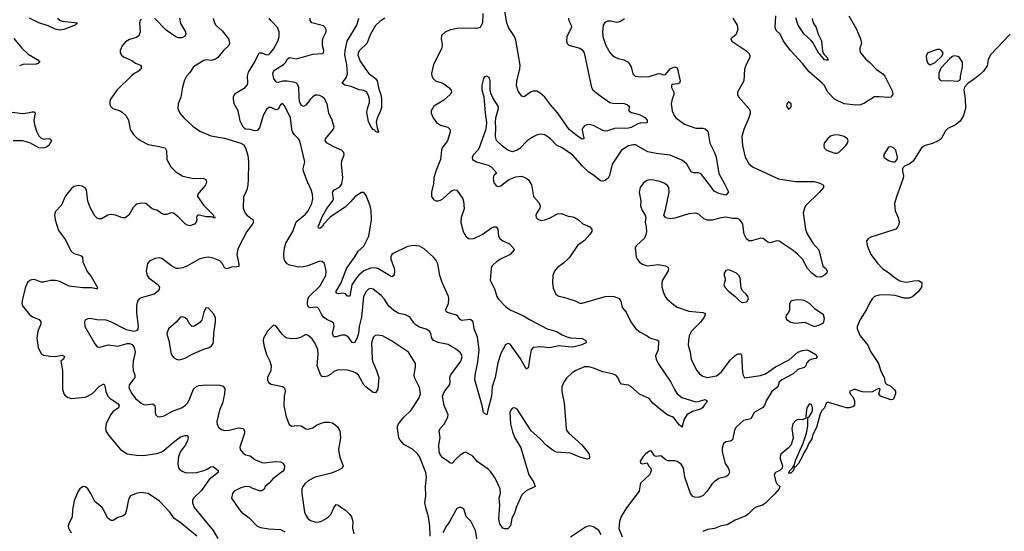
# Model space of a CAD drawing. Header units: inches. Extents: x 1954678 to 2060271, y 904822 to 1016299.
# Tile 46 of 256: x 1976284 to 1984769, y 937004 to 941416. Entities that reach past the tile are written whole.
import ezdxf

# ---------------------------------------------------------------- set-up
doc = ezdxf.new("R2010")
doc.units = ezdxf.units.IN
doc.header["$MEASUREMENT"] = 0
for name, color, linetype in [('B9973', 7, 'Continuous'), ('B9974', 7, 'Continuous'), ('B9983', 7, 'Continuous'), ('B9984', 7, 'Continuous')]:
    doc.layers.add(name, color=color, linetype=linetype)

msp = doc.modelspace()

# ---------------------------------------------------------------- linework, layer by layer
at = {"layer": 'B9973', "color": 5}
for points, elevation in [([(1977887.7, 940000), (1977883.7, 939990), (1977830, 939927), (1977818.7, 939910), (1977816.5, 939890), (1977870, 939813.4), (1977953.4, 939730), (1977951.6, 939711.6), (1977970.4, 939709.6), (1977950.6, 939709.4), (1977935.1, 939715.1), (1977890, 939714.8), (1977830, 939731.3), (1977822, 939730), (1977814.4, 939725.6), (1977808.2, 939711.8), (1977810.5, 939690.5), (1977806, 939670), (1977790, 939652), (1977750, 939639.7), (1977730, 939643), (1977710, 939655.6), (1977650, 939715.4), (1977610, 939746.3), (1977590, 939749.7), (1977550, 939736.8), (1977530, 939735.6), (1977505, 939745), (1977470, 939771.1), (1977425.5, 939785.5), (1977370, 939831.1), (1977330, 939834.7), (1977294.6, 939825.4), (1977282.4, 939817.6), (1977263.1, 939796.9), (1977223, 939730), (1977191.5, 939708.5), (1977170, 939708.2), (1977110, 939729.7), (1977070, 939735.4), (1977042.8, 939730), (1976990, 939698.4), (1976970, 939699.5), (1976950, 939705.1), (1976930, 939724.5), (1976892.6, 939790), (1976871.5, 939850), (1976858.4, 939950), (1976846.9, 939966.9), (1976821.3, 939981.3), (1976790, 939987.1), (1976750, 939976.4), (1976730, 939960.5), (1976688.9, 939910), (1976675.6, 939890), (1976643.2, 939816.8), (1976590, 939759.5), (1976582.4, 939730), (1976589.1, 939690), (1976617.4, 939597.4), (1976677.5, 939517.5), (1976724.1, 939424.1), (1976750, 939400.3), (1976810, 939382), (1976824.4, 939370), (1976829, 939329), (1976852.4, 939270), (1976865.4, 939245.4), (1976900.9, 939200.9), (1976954.6, 939105.4), (1976950, 939095.3), (1976944.7, 939095.3), (1976902.9, 939102.9), (1976830, 939104.3), (1976730, 939114.5), (1976710, 939118.5), (1976630, 939157.2), (1976590, 939168), (1976550, 939166.3), (1976490, 939151.4), (1976470, 939152.4), (1976410, 939174.2), (1976386, 939174), (1976370, 939167.8), (1976352.2, 939150), (1976332.8, 939110), (1976307.6, 939010), (1976302.8, 938970), (1976308.7, 938948.7), (1976370.2, 938870.2), (1976394.2, 938854.2), (1976450.4, 938830), (1976466.7, 938810), (1976465.7, 938790), (1976439, 938730), (1976431.5, 938670), (1976442.3, 938590), (1976470, 938533.4), (1976490, 938522), (1976550, 938513.8), (1976590, 938512.2), (1976650, 938521.7), (1976671.1, 938511.1), (1976661.3, 938490), (1976639.1, 938470), (1976652.4, 938390), (1976653.4, 938230), (1976663.1, 938190), (1976675.1, 938175.1), (1976698.7, 938158.7), (1976730, 938148.9), (1976850, 938159.6), (1976910, 938192.9), (1976970, 938252.3), (1977010, 938275.5), (1977017.6, 938257.6), (1977026, 938210), (1977043.8, 938170), (1977064.4, 938150), (1977130, 938105.3), (1977140.2, 938090), (1977135.3, 938070), (1977086.5, 938033.5), (1977066.3, 938010), (1977028.9, 937930), (1977022, 937890), (1977026.7, 937870), (1977050, 937833), (1977153.7, 937710), (1977210, 937673.6), (1977290, 937661.2), (1977350, 937656.5), (1977465.7, 937674.3), (1977509.8, 937690.2), (1977530, 937703.1), (1977610, 937774), (1977670, 937817.6), (1977710, 937830.4), (1977730, 937830.6), (1977736.5, 937810), (1977730, 937786.6), (1977712.1, 937750), (1977668.9, 937691.1), (1977652.6, 937650), (1977645.2, 937590), (1977652.5, 937552.5), (1977660.7, 937540.7), (1977682.9, 937522.9), (1977710, 937512.7), (1977770, 937507.6), (1977810, 937511.8), (1977872, 937528), (1977900.7, 937539.3), (1977930, 937560.4), (1977950, 937563), (1977993, 937530), (1977993, 937510), (1977916.5, 937450), (1977850, 937355.8), (1977781.3, 937290), (1977772.2, 937270), (1977772, 937250), (1977788.7, 937210), (1977950.1, 937010.1), (1977990, 936943.1)], 620), ([(1978251.1, 940000), (1978250.3, 939990), (1978240.3, 939950), (1978213.3, 939886.7), (1978210.3, 939790), (1978226.3, 939746.3), (1978241.6, 939730), (1978293.8, 939693.8), (1978299.3, 939670), (1978288.4, 939650), (1978240.4, 939590), (1978177.4, 939470), (1978164.1, 939435.9), (1978154.9, 939390), (1978171.9, 939308.1), (1978171.7, 939288.3), (1978156.5, 939283.5), (1978110, 939283.1), (1978067.9, 939267.9), (1978050, 939275.1), (1978032.4, 939310), (1978010, 939335.4), (1977950, 939358.9), (1977910, 939368), (1977870, 939363.5), (1977830, 939349.7), (1977730, 939293.5), (1977690, 939277.6), (1977650, 939269.7), (1977631.1, 939271.1), (1977592.1, 939292.1), (1977510, 939355.6), (1977490, 939362.4), (1977450, 939357.6), (1977404.8, 939335.2), (1977385.3, 939314.7), (1977372.5, 939247.5), (1977381.7, 939210), (1977395.3, 939190), (1977477, 939130), (1977488.5, 939110), (1977484.9, 939090), (1977468.5, 939070), (1977441.6, 939050), (1977330, 939017.3), (1977312.4, 939007.6), (1977298.7, 938990), (1977290.3, 938950), (1977289, 938891), (1977304.9, 938770), (1977302, 938750), (1977290, 938734), (1977268.6, 938728.6), (1977202.8, 938742.8), (1977070, 938809.7), (1977030, 938824), (1976948, 938828), (1976890, 938839.3), (1976870, 938837.2), (1976850, 938828), (1976842.8, 938810), (1976844, 938770), (1976930, 938621), (1976950, 938594.8), (1976970.8, 938590.8), (1977050, 938611.8), (1977130, 938599.6), (1977210, 938623.6), (1977230, 938624.6), (1977254, 938614), (1977270.3, 938590), (1977279.6, 938550), (1977261.1, 938470), (1977259.3, 938430), (1977262, 938390), (1977275.9, 938350), (1977275.2, 938330), (1977229, 938270), (1977225.2, 938250), (1977229.1, 938230), (1977250, 938192.2), (1977282.8, 938150), (1977330, 938108.9), (1977350, 938098.3), (1977370, 938095.2), (1977430, 938103), (1977447.3, 938090), (1977452.2, 938070), (1977450.4, 938030), (1977456.3, 938010), (1977470, 937994), (1977490.6, 937990.6), (1977530, 938001.3), (1977600, 938040), (1977678, 938070), (1977710, 938090.3), (1977729.8, 938110.2), (1977744.7, 938135.3), (1977782.7, 938230), (1977810, 938254.9), (1977830, 938261.7), (1977892.3, 938267.7), (1978010, 938265.7), (1978037.2, 938257.2), (1978051.4, 938231.4), (1978050.2, 938190), (1978031, 938109), (1978005.5, 938050), (1977982.8, 937950), (1977984.6, 937924.6), (1977998.7, 937898.7), (1978021.1, 937881.1), (1978050, 937874), (1978090, 937877.4), (1978170, 937895.6), (1978210.3, 937890.3), (1978221.6, 937870), (1978220.3, 937850), (1978180.9, 937730), (1978183.7, 937710), (1978210, 937677.6), (1978230, 937664.9), (1978270, 937654), (1978310, 937623.2), (1978370, 937597.3), (1978390, 937593.8), (1978484.8, 937604.8), (1978530, 937604.6), (1978552.5, 937592.5), (1978565.2, 937570), (1978562.2, 937537.8), (1978550, 937518.9), (1978464.3, 937455.7), (1978437.8, 937422.2), (1978400.4, 937390), (1978391.5, 937368.5), (1978379.9, 937360.1), (1978370, 937354.5), (1978350, 937354), (1978293.3, 937373.3), (1978267.5, 937387.5), (1978229.6, 937389.6), (1978190, 937378), (1978133, 937350), (1978116.4, 937330), (1978110.5, 937290), (1978177.3, 937190), (1978196.3, 937170), (1978260.7, 937120.7), (1978330, 937049.1), (1978358, 937038), (1978430, 937024.8), (1978530, 937018.9), (1978570, 936999)], 640), ([(1980000, 938600.5), (1979975.1, 938615.1), (1979890, 938632.3), (1979849.8, 938649.8), (1979836.9, 938670), (1979827.2, 938710), (1979816.3, 938730), (1979786.1, 938746.1), (1979730, 938764.1), (1979701.3, 938781.3), (1979681.6, 938801.6), (1979650, 938847.6), (1979636.9, 938856.9), (1979610, 938869.8), (1979550, 938882.4), (1979508.6, 938908.6), (1979466.1, 938946.1), (1979424.2, 939010), (1979398.6, 939038.6), (1979330, 939090.9), (1979310, 939097.3), (1979290, 939091.1), (1979270, 939072.8), (1979246.8, 939030), (1979228.1, 938850), (1979210.1, 938769.9), (1979202.7, 938710), (1979190, 938666), (1979170, 938629.6), (1979150, 938633.6), (1979117.9, 938677.9), (1979090, 938696.5), (1979055.7, 938695.7), (1979010, 938681.8), (1978990, 938680.5), (1978980.3, 938710), (1978993.2, 938770), (1978991.7, 938791.7), (1978985.4, 938805.4), (1978930, 938829.8), (1978902.7, 938850), (1978886.8, 938870), (1978862, 938922), (1978850, 938935.1), (1978830, 938937.3), (1978790, 938931.2), (1978776.1, 938936.1), (1978768, 938948), (1978765.3, 938965.3), (1978768.4, 939010), (1978778.2, 939030), (1978870, 939117.7), (1978921.7, 939210), (1978926.3, 939250), (1978910, 939314), (1978891.7, 939331.7), (1978870, 939333.6), (1978765.7, 939294.3), (1978730, 939284.8), (1978690, 939281.6), (1978610, 939299), (1978590, 939310.9), (1978570, 939336.3), (1978563.9, 939350), (1978559.9, 939390), (1978564.5, 939450), (1978576.8, 939490), (1978636.8, 939590), (1978667.5, 939672.5), (1978744.1, 939735.9), (1978770, 939768.8), (1978800.3, 939830), (1978809.8, 939870), (1978806.5, 939910), (1978795.2, 939950), (1978771.5, 940000)], 640), ([(1980000, 938881.8), (1979969.4, 938890), (1979960.1, 938900.1), (1979953.6, 938910), (1979979.8, 938970), (1979982.6, 939010), (1979979.4, 939030), (1979923.4, 939150), (1979905.2, 939210), (1979888.4, 939310), (1979870, 939345.1), (1979850, 939368.8), (1979770, 939439.8), (1979730, 939463.7), (1979669.8, 939469.8), (1979621.6, 939458.4), (1979501.1, 939398.9), (1979491.6, 939390), (1979482.8, 939370), (1979482.3, 939350), (1979510, 939273.4), (1979513.8, 939250), (1979510, 939214), (1979508.7, 939211.3), (1979498, 939202), (1979490, 939199.6), (1979470, 939209.8), (1979370, 939270.5), (1979350, 939277.6), (1979310, 939274.5), (1979250, 939249.2), (1979206.7, 939213.3), (1979186.4, 939190), (1979146.1, 939130), (1979130, 939032.3), (1979110, 939033), (1979090.6, 939050.6), (1979070, 939057.1), (1979030, 939053.3), (1979016.6, 939056.6), (1979008.2, 939068.2), (1979053.4, 939146.6), (1979099.4, 939270), (1979172.2, 939370), (1979199.5, 939420.5), (1979250, 939464.2), (1979293.7, 939550), (1979315.8, 939690), (1979313, 939770), (1979304.8, 939810), (1979270, 939901.1), (1979250, 939924.8), (1979230, 939925.6), (1979174.7, 939890), (1979136.1, 939843.9), (1979090, 939800.5), (1978963.7, 939716.3), (1978904.8, 939655.2), (1978890, 939629.7), (1978870, 939615.1), (1978858, 939618), (1978855.1, 939630), (1978890, 939716), (1978930, 939786.5), (1978979.3, 939850), (1978988.7, 939870), (1978979.7, 939930), (1978996.9, 939950), (1979043.9, 939976.1), (1979060.6, 939999.4), (1979060.6, 940000)], 620), ([(1979848.7, 940000), (1979847.9, 939990), (1979832.9, 939930), (1979834, 939890), (1979850, 939865.3), (1979870, 939854.9), (1979890, 939852.9), (1979910, 939858.5), (1979930, 939872.4), (1980000, 939933.5)], 620), ([(1979822, 936962), (1979818.5, 937050), (1979808, 937130), (1979782.5, 937210), (1979776.4, 937250), (1979784, 937310), (1979781.4, 937390), (1979788.6, 937470), (1979783.5, 937510), (1979728.1, 937648.1), (1979713.2, 937673.2), (1979670, 937712.6), (1979594, 937754), (1979563, 937790), (1979551.5, 937810), (1979540.5, 937890), (1979540.7, 937910), (1979547.3, 937930), (1979596.2, 937990), (1979657.4, 938050), (1979724.7, 938150), (1979739.3, 938190), (1979730, 938243.7), (1979685.6, 938330), (1979682.9, 938350), (1979695.6, 938424.4), (1979694, 938450), (1979635.1, 938550), (1979487.3, 938647.3), (1979410, 938689.7), (1979363.6, 938696.4), (1979347.9, 938692.1), (1979330, 938675.1), (1979314.6, 938630), (1979320.2, 938490), (1979323.5, 938470), (1979358.7, 938390), (1979378.5, 938330), (1979370, 938229.2), (1979350, 938199.6), (1979330, 938202), (1979270, 938246), (1979248.5, 938268.5), (1979202.4, 938350), (1979178.4, 938370), (1979150, 938382.3), (1979107.5, 938392.5), (1979030, 938395.6), (1978990, 938381.3), (1978962.9, 938357.1), (1978937.4, 938342.6), (1978910, 938336.3), (1978890, 938339.5), (1978876, 938356), (1978848.7, 938430), (1978855.9, 938530), (1978852.4, 938572.4), (1978828.3, 938630), (1978804.2, 938664.2), (1978770, 938694), (1978750, 938702.7), (1978704.6, 938675.4), (1978672.4, 938667.6), (1978630, 938664.5), (1978590, 938670.9), (1978570, 938682), (1978545, 938705), (1978490, 938777.2), (1978470, 938782), (1978419.1, 938730), (1978384.9, 938670), (1978382, 938650), (1978388, 938610), (1978412.2, 938530), (1978438.4, 938470), (1978450.4, 938430), (1978448, 938390), (1978418.8, 938330), (1978418.8, 938310), (1978428.2, 938288.2), (1978450, 938274), (1978550, 938254), (1978564, 938244), (1978570, 938232), (1978570.5, 938210), (1978561.6, 938170), (1978560.4, 938090), (1978581.6, 937990), (1978605.5, 937925.5), (1978630, 937910.6), (1978670, 937917.1), (1978710, 937913), (1978749, 937889), (1978770, 937884.9), (1978810, 937897.6), (1978840.3, 937919.7), (1978882.2, 937937.8), (1978914.5, 937945.5), (1978950, 937945.8), (1978978.2, 937938.2), (1979003.7, 937923.7), (1979023.8, 937903.8), (1979041.6, 937870), (1979048.7, 937810), (1979031.8, 937710), (1979032.9, 937690), (1979042.4, 937642.4), (1979070.3, 937570), (1979061.6, 937550), (1979030, 937531.2), (1978970, 937506.9), (1978830, 937472), (1978770, 937439.1), (1978743.1, 937416.9), (1978724.2, 937390), (1978716, 937370), (1978714, 937330), (1978739.6, 937170), (1978750, 937142.8), (1978770, 937110.7), (1978790, 937097.6), (1978826.4, 937086.4), (1978850, 937084.4), (1978879.3, 937090), (1978910, 937106.3), (1978945.6, 937130), (1978966.3, 937150), (1978990, 937207.3), (1979010, 937234), (1979030, 937230.6), (1979051.5, 937211.5), (1979090, 937188.2), (1979130, 937150.4), (1979142.4, 937130), (1979154.4, 937090), (1979152.2, 937030), (1979163.1, 936983.1)], 660), ([(1980000, 937591.5), (1979990, 937594), (1979974, 937610), (1979930, 937638), (1979910, 937662), (1979899.2, 937690), (1979895.3, 937750), (1979907.6, 937810), (1979898.9, 937870), (1979907.8, 937890), (1979944, 937930), (1979973.3, 937990), (1979975.6, 938010), (1979941.6, 938090), (1979928.9, 938170), (1979944.1, 938210), (1979991.4, 938270), (1979994.9, 938290), (1979991.2, 938330), (1979996.8, 938350), (1980000, 938354.4)], 640), ([(1977810, 936961), (1977663.4, 937083.4), (1977613.6, 937113.6), (1977577.5, 937170), (1977490, 937263.1), (1977390, 937331.3), (1977330, 937339), (1977287.3, 937330), (1977238, 937310), (1977220.5, 937279.5), (1977204.9, 937190), (1977191.7, 937148.3), (1977170, 937134), (1977130, 937123), (1977090, 937096.8), (1977070, 937098), (1977041.7, 937121.7), (1977010, 937186.6), (1976993.3, 937210), (1976930, 937261.2), (1976896.9, 937330), (1976870, 937371.3), (1976850, 937388.2), (1976830, 937389.7), (1976802, 937370), (1976787.7, 937350), (1976753.7, 937266.3), (1976738.2, 937190), (1976736.1, 937130), (1976706.3, 937070), (1976701.5, 937050), (1976704, 937030), (1976726.3, 936990)], 620), ([(1980000, 937108.1), (1979990.4, 937090), (1979961.1, 937050), (1979930.4, 936990)], 660)]:
    msp.add_lwpolyline(points, dxfattribs=dict(at, elevation=elevation))
at = {"layer": 'B9973', "color": 5, "elevation": 660}
msp.add_lwpolyline([(1977888.2, 938931.8), (1977870, 938895.3), (1977853.7, 938826.3), (1977835.8, 938804.2), (1977790, 938773.2), (1977769.5, 938769.5), (1977750, 938789), (1977727.3, 938830), (1977710, 938845.6), (1977690, 938853.3), (1977670, 938849.5), (1977632.8, 938807.2), (1977566, 938750), (1977552.7, 938710), (1977554.4, 938694.4), (1977568.7, 938648.7), (1977590.5, 938530.5), (1977610, 938502.8), (1977630, 938490.8), (1977650, 938482.8), (1977670, 938484.9), (1977710, 938498.4), (1977770, 938530.4), (1977870, 938574.4), (1977915.3, 938590), (1977935.9, 938604.1), (1977950, 938624.7), (1977955.1, 938650), (1977957, 938710), (1977972, 938810), (1977970, 938846), (1977957.1, 938877.1), (1977910, 938929.2)], close=True, dxfattribs=at)
at = {"layer": 'B9974', "color": 5}
for points, elevation in [([(1976609.5, 941429.5), (1976630, 941412.7), (1976650, 941403.6), (1976781, 941390), (1976762, 941370), (1976663, 941330), (1976630, 941325), (1976590, 941333.2), (1976530, 941363.7), (1976448.5, 941388.5), (1976369.3, 941429.3)], 580), ([(1977330, 941420.7), (1977321.3, 941410), (1977315.3, 941390), (1977322.6, 941310), (1977310, 941278), (1977290, 941261.6), (1977230, 941244.2), (1977195.1, 941224.9), (1977167, 941190), (1977150.4, 941150), (1977150.4, 941130), (1977161.6, 941110), (1977177.1, 941097.1), (1977250, 941065.2), (1977281.4, 941041.4), (1977325.1, 941025.1), (1977333.7, 941010), (1977328.4, 940990), (1977306, 940970), (1977270, 940950.8), (1977247.9, 940932.1), (1977123.8, 940810), (1977065.5, 940730), (1977060.5, 940710), (1977062, 940690), (1977067.7, 940670), (1977087.3, 940650), (1977150, 940628.7), (1977170, 940617), (1977198.9, 940590), (1977220.3, 940550), (1977236.5, 940470), (1977265.1, 940425.1), (1977295.6, 940395.6), (1977330.6, 940370), (1977390, 940338.9), (1977490, 940323.2), (1977537.1, 940310), (1977548.1, 940288.1), (1977550.7, 940209.3), (1977586.4, 940146.4), (1977630, 940104.9), (1977690, 940066), (1977770, 940048.5), (1977870, 940046.4), (1977890, 940035.5), (1977892.9, 940012.9), (1977887.7, 940000)], 620), ([(1977661.5, 941430), (1977670, 941382), (1977712.8, 941310), (1977714.6, 941290), (1977703, 941270), (1977681.2, 941258.8), (1977650, 941258.7), (1977630, 941267.8), (1977546.7, 941326.7), (1977444.5, 941430)], 620), ([(1977952.4, 941430), (1977961.3, 941390), (1977974, 941370), (1978030, 941319.3), (1978082, 941250), (1978090.4, 941230), (1978092.4, 941210), (1978086.9, 941193.1), (1978039.1, 941150), (1977990.5, 941090), (1977970, 941075.1), (1977935.3, 941064.8), (1977890, 941068.6), (1977870, 941065.4), (1977780.3, 941010), (1977750, 940962), (1977721.6, 940930), (1977704.8, 940895.2), (1977685.5, 940834.5), (1977672.6, 940747.4), (1977650.4, 940690), (1977647.7, 940650), (1977664, 940610), (1977698, 940570), (1977776.7, 940496.7), (1977834.8, 940454.8), (1977930, 940414.6), (1978050, 940394.6), (1978190.3, 940350.3), (1978216.1, 940336.1), (1978230.2, 940310.2), (1978250, 940244.7), (1978257, 940190), (1978253.4, 940030), (1978251.1, 940000)], 640), ([(1978771.5, 940000), (1978766.8, 940010), (1978728.9, 940110), (1978726.3, 940133.7), (1978740.5, 940190), (1978697.4, 940370), (1978687.7, 940387.7), (1978650, 940426.6), (1978635.5, 940450), (1978628.9, 940471.1), (1978618.2, 940570), (1978570, 940669.5), (1978550, 940694), (1978530, 940682.7), (1978510, 940644.5), (1978490, 940638.9), (1978450, 940658), (1978430, 940658), (1978410, 940641.7), (1978382.3, 940590), (1978350, 940482.9), (1978330, 940461.1), (1978310, 940458.3), (1978270, 940469.7), (1978230, 940472.3), (1978209.6, 940489.6), (1978184.6, 940544.6), (1978166.3, 940630), (1978132.8, 940690), (1978125.1, 940730), (1978127, 940753), (1978141.4, 940778.5), (1978227.7, 940832.3), (1978243.5, 940850), (1978250.8, 940870), (1978248.2, 940930), (1978255.8, 940964.2), (1978310, 941053.7), (1978348.5, 941131.5), (1978370, 941130.3), (1978410, 941111.8), (1978430, 941115.3), (1978446, 941130), (1978470, 941161.6), (1978508, 941230), (1978520.7, 941270), (1978520.9, 941310), (1978505.1, 941350), (1978448.3, 941410), (1978434.8, 941430)], 640), ([(1979060.6, 940000), (1979067.8, 940052.2), (1979056.8, 940170), (1979060.7, 940199.3), (1979079.2, 940250), (1979076.4, 940270), (1979056.2, 940290), (1978990, 940318.8), (1978933.3, 940350), (1978915.4, 940370), (1978920.4, 940390), (1978985.4, 940470), (1978993.7, 940490), (1978976, 940550), (1978949.2, 940610), (1978933.7, 940690), (1978910, 940732.3), (1978890, 940750.9), (1978870, 940762), (1978850, 940766.4), (1978830, 940764.5), (1978810, 940751.9), (1978790, 940730.8), (1978750, 940677.6), (1978730, 940666.2), (1978710, 940679.2), (1978696.5, 940710), (1978690.9, 940750), (1978690.8, 940830.8), (1978679.3, 940859.3), (1978669.3, 940869.3), (1978654.5, 940874.5), (1978590, 940885.4), (1978550, 940885.4), (1978510, 940873.6), (1978498.2, 940878.2), (1978490, 940882), (1978473.6, 940910), (1978466.5, 940950), (1978471, 940969), (1978479.2, 940980.8), (1978558.7, 941030), (1978576.1, 941050), (1978590, 941076.1), (1978610, 941089.3), (1978670, 941078.3), (1978810, 941118), (1978890, 941124.4), (1978901.2, 941130), (1978905.1, 941150), (1978892.7, 941192.7), (1978892.2, 941230), (1978900, 941260), (1978924.7, 941310), (1978925.4, 941330), (1978916.3, 941350), (1978902.5, 941362.5), (1978802.7, 941390), (1978788.5, 941408.5), (1978788.3, 941428.3)], 620), ([(1979431.5, 941428.5), (1979390, 941403.9), (1979350, 941364.5), (1979305.8, 941290), (1979275, 941210), (1979210.9, 941150), (1979200.6, 941130), (1979198.5, 941110), (1979219.2, 941059.2), (1979265.6, 940985.6), (1979292.9, 940952.9), (1979349.4, 940910), (1979364.2, 940890), (1979378.1, 940818.1), (1979395.8, 940770), (1979402.9, 940730), (1979400.6, 940659.4), (1979390, 940620.7), (1979378, 940602), (1979361.4, 940558.6), (1979357, 940530), (1979364.4, 940484.4), (1979377.1, 940450), (1979370, 940443.6), (1979350, 940452), (1979343.3, 940463.3), (1979330, 940469), (1979310, 940493.7), (1979290, 940536.9), (1979274.7, 940614.7), (1979280.4, 940650), (1979297.7, 940702.3), (1979298.9, 940730), (1979287.8, 940767.8), (1979272.6, 940792.6), (1979250, 940805.6), (1979210, 940809.9), (1979139, 940839), (1979086.9, 940850), (1979064.1, 940870), (1979099.9, 940920.1), (1979108.2, 940950), (1979102.5, 941030), (1979085.8, 941110), (1979089, 941151), (1979107.3, 941230), (1979189.4, 941370), (1979206.2, 941430)], 580), ([(1980000, 941329), (1979992.5, 941327.5), (1979950.3, 941309.7), (1979920.3, 941279.7), (1979915.3, 941250), (1979925.1, 941205.1), (1979922.8, 941170), (1979850.2, 941030), (1979833, 940953), (1979834.3, 940930), (1979846, 940910), (1979868.5, 940890), (1979930, 940868.3), (1979982.6, 940830), (1980000, 940811.2)], 620), ([(1976233.6, 941253.6), (1976302.9, 941170), (1976357.8, 941117.8), (1976438.9, 941070), (1976456.4, 941050), (1976442.6, 941037.4), (1976426.8, 941033.2), (1976310, 941030.5), (1976282.4, 941017.6)], 580), ([(1980000, 940781.5), (1979994.4, 940770), (1979938.4, 940721.6), (1979854, 940670), (1979830.4, 940630), (1979830.4, 940610), (1979847.2, 940570), (1979876.5, 940530), (1979910, 940506.2), (1979974.9, 940490), (1979991.1, 940471.1), (1979992.3, 940450), (1979970.2, 940370), (1979925.7, 940310), (1979918, 940290), (1979911.3, 940210), (1979869, 940110), (1979852.8, 940050), (1979848.7, 940000)], 620), ([(1976217.6, 940617.6), (1976310, 940607.5), (1976350, 940612), (1976390, 940622.7), (1976410, 940621.6), (1976417.4, 940610), (1976406.8, 940550), (1976410.1, 940510), (1976430, 940454.7), (1976450, 940415.8), (1976470, 940394), (1976490, 940386.7), (1976530, 940392.6), (1976542.8, 940390), (1976558.9, 940370), (1976535, 940330), (1976510, 940312.8), (1976487.2, 940307.2), (1976450, 940310.7), (1976370, 940354.1), (1976310.4, 940370.4), (1976227.7, 940372.3)], 580)]:
    msp.add_lwpolyline(points, dxfattribs=dict(at, elevation=elevation))
at = {"layer": 'B9983', "color": 5}
for points, elevation in [([(1980690.2, 940000), (1980693.7, 939993.7), (1980711.7, 939891.7), (1980758.6, 939838.6), (1980770.4, 939810), (1980766.4, 939790), (1980739.3, 939750), (1980732.7, 939730), (1980735.5, 939710), (1980752.1, 939692.1), (1980784.8, 939684.8), (1980810, 939688.8), (1980850, 939704.2), (1980919.2, 939740.8), (1980950, 939746), (1981010, 939722), (1981050, 939715.3), (1981070, 939707.2), (1981099.3, 939690), (1981136, 939656), (1981198, 939630), (1981214.9, 939610), (1981214.6, 939590), (1981197.3, 939562.7), (1981150, 939511.3), (1981092.2, 939470), (1981018, 939362), (1980970, 939317.4), (1980920, 939280), (1980893.1, 939246.9), (1980878.3, 939210), (1980874.6, 939150), (1980881.8, 939101.8), (1980904.9, 939050), (1980930, 939030.6), (1980970, 939023.1), (1981070, 938990.4), (1981110, 938972.7), (1981130, 938970.4), (1981330, 939030.2), (1981370, 939032.9), (1981407.7, 939027.7), (1981450, 939010.5), (1981463.8, 938990), (1981475.5, 938935.5), (1981510, 938894.8), (1981550.3, 938810), (1981590, 938754.4), (1981630, 938721.3), (1981690, 938690.3), (1981710, 938674.9), (1981730, 938666), (1981776, 938656), (1981788.1, 938648.1), (1981786.4, 938570), (1981763.9, 938516.1), (1981767.6, 938490), (1981786.7, 938450), (1981894.9, 938290), (1981926.5, 938226.5), (1981950.3, 938190), (1981990, 938157.8), (1982110, 938120.7), (1982130, 938122.4), (1982190, 938140.3), (1982207.7, 938130), (1982200.4, 938110), (1982184.5, 938095.5), (1982168.4, 938070), (1982150, 938057.7), (1982081.6, 938038.4), (1982032.7, 938010), (1982009.2, 937970.8), (1981990, 937898), (1981987.5, 937907.5), (1981970, 937919.5), (1981921.5, 937981.5), (1981910.4, 937990.4), (1981870, 938006.9), (1981810, 938053.1), (1981741.6, 938110), (1981710, 938150.5), (1981626.2, 938186.2), (1981550, 938252.9), (1981530, 938265.1), (1981470, 938273.3), (1981454.7, 938290), (1981438.9, 938330), (1981420.7, 938350), (1981390, 938362.7), (1981310, 938378.8), (1981230, 938412), (1981190, 938423.1), (1981150, 938421.1), (1981076.3, 938390), (1981044.4, 938370), (1980995.9, 938324.1), (1980972.2, 938290), (1980956.4, 938250), (1980955.8, 938210), (1980976.5, 938110), (1980992.6, 937890), (1980998.3, 937870), (1981015.6, 937850), (1981127.2, 937750), (1981190, 937674.8), (1981194.9, 937650), (1981190.6, 937630), (1981174.9, 937625.1), (1981110, 937644.8), (1981030, 937678.7), (1980910, 937686.6), (1980881.6, 937701.6), (1980823.9, 937743.9), (1980770, 937802), (1980692.4, 937870), (1980570, 938058), (1980550, 938069.4), (1980530, 938066), (1980516.3, 938050), (1980508.8, 938030), (1980514.3, 937930), (1980530, 937861), (1980550.3, 937810), (1980602.6, 937722.6), (1980670.3, 937490.3), (1980710.4, 937430), (1980726.8, 937390), (1980647.7, 937352.3), (1980610, 937318), (1980561.6, 937210), (1980550.1, 937169.9), (1980525.5, 937114.5), (1980512.3, 937050), (1980490, 937026.5), (1980465.1, 937025.1), (1980447.6, 937030), (1980422.6, 937070), (1980412.4, 937110), (1980420.9, 937230), (1980417.1, 937290), (1980426.3, 937333.7), (1980425.5, 937370), (1980382.2, 937462.2), (1980340.3, 937520.3), (1980320.7, 937540.7), (1980227.3, 937607.3), (1980190, 937652.3), (1980130, 937686), (1980110, 937680.9), (1980079.9, 937660.1), (1980044.9, 937630), (1980009.2, 937589.2), (1980000, 937591.5)], 640), ([(1980000, 939933.5), (1980010, 939942.2), (1980030, 939949.1), (1980050, 939945.3), (1980103.6, 939870), (1980109.3, 939850), (1980114.2, 939785.8), (1980089.2, 939710), (1980086, 939666), (1980105.2, 939590), (1980130, 939548.8), (1980151, 939530), (1980170, 939526.2), (1980198, 939530), (1980270, 939563.2), (1980350, 939620.2), (1980370, 939628.9), (1980390, 939630.3), (1980404.9, 939610), (1980410.2, 939550), (1980421.7, 939530), (1980448.9, 939508.9), (1980504.2, 939484.2), (1980536.1, 939450), (1980546, 939430), (1980510, 939389.8), (1980428.6, 939351.4), (1980392.3, 939327.7), (1980359.9, 939300.1), (1980352.4, 939290), (1980347.2, 939270), (1980339.6, 939170), (1980375.8, 939095.8), (1980395.5, 939030), (1980410, 939006.3), (1980470, 938942.2), (1980510, 938914.9), (1980630, 938859.6), (1980676.4, 938830), (1980830, 938751.6), (1980910, 938726.9), (1980958.4, 938698.4), (1981000.3, 938680.3), (1981030, 938674), (1981130, 938668), (1981162, 938650), (1981166.8, 938630), (1981121, 938610), (1981050, 938593.3), (1981010, 938593.6), (1980930, 938604.2), (1980850, 938585.8), (1980775.2, 938595.2), (1980710.3, 938589.7), (1980691.5, 938568.5), (1980676.5, 938490), (1980670, 938426), (1980666, 938414), (1980654.8, 938405.2), (1980650, 938405.2), (1980597.5, 938497.5), (1980510, 938617), (1980490, 938625.1), (1980470, 938613.6), (1980430, 938538), (1980404.3, 938455.7), (1980380.2, 938330), (1980356.5, 938250), (1980350.2, 938170), (1980316.9, 938050), (1980310, 938009.3), (1980290, 938019), (1980281.2, 938030), (1980269.6, 938090), (1980206.3, 938310), (1980209.7, 938349.7), (1980233.3, 938466.7), (1980244, 938570), (1980230, 938678), (1980200.8, 938750), (1980192.3, 938810), (1980170, 938829.8), (1980090, 938822.7), (1980078.7, 938830), (1980059.8, 938859.8), (1980048.8, 938868.8), (1980000, 938881.8)], 620), ([(1980378, 940000), (1980390, 939982.8), (1980410, 939978.8), (1980430, 939984), (1980450.5, 940000)], 640), ([(1981653.1, 940000), (1981630.5, 939970), (1981621.6, 939930), (1981635.5, 939850), (1981634.9, 939810), (1981647, 939770), (1981673.4, 939730), (1981679.1, 939710), (1981673.4, 939670), (1981682.4, 939630), (1981684.2, 939590), (1981679.9, 939560.1), (1981668, 939532), (1981600.7, 939470), (1981588.2, 939450), (1981596.3, 939370), (1981604, 939350), (1981625.5, 939325.5), (1981650, 939308.2), (1981690, 939292.7), (1981790, 939303.7), (1981850, 939293.7), (1981870, 939280.7), (1981876.4, 939270), (1981873.7, 939250), (1981824.9, 939170), (1981818.9, 939150), (1981818.3, 939110), (1981834.1, 939054.1), (1981850, 939024), (1981864.9, 939004.9), (1981919.3, 938959.3), (1981950, 938938.4), (1982050, 938903.2), (1982170, 938891.7), (1982184.4, 938884.4), (1982190, 938876), (1982192.4, 938870), (1982182, 938850), (1982152.1, 938807.9), (1982072.3, 938730), (1982053.8, 938690), (1982046.3, 938650), (1982044.6, 938610), (1982063.1, 938550), (1982070, 938486), (1982120.3, 938390), (1982142.7, 938362.7), (1982170, 938342), (1982209.6, 938330.4), (1982290, 938345.3), (1982330, 938377.1), (1982410, 938483.7), (1982450, 938521.6), (1982475.9, 938535.9), (1982495.5, 938535.5), (1982504.9, 938524.9), (1982512.5, 938372.5), (1982517.3, 938350), (1982530, 938328), (1982667.2, 938347.2), (1982710, 938362.5), (1982797.9, 938422.1), (1982916.2, 938483.8), (1982990, 938548.7), (1983030, 938564.6), (1983067.8, 938567.8), (1983090, 938560.6), (1983144, 938530), (1983155.2, 938510), (1983144.6, 938495.4), (1983110, 938489.1), (1983083.5, 938476.5), (1983065.3, 938454.7), (1983059, 938430), (1983043.1, 938416.9), (1982990, 938398.5), (1982950, 938363.5), (1982852.4, 938310), (1982830, 938290.7), (1982816.5, 938250), (1982764.9, 938210), (1982717.6, 938130), (1982702, 938090), (1982688.2, 938071.8), (1982612.4, 938030), (1982585.3, 937974.7), (1982521.7, 937958.3), (1982458, 937902), (1982443.6, 937876.4), (1982428.1, 937791.9), (1982410, 937780.9), (1982370, 937776), (1982350, 937762), (1982337.5, 937722.5), (1982337.1, 937690), (1982363, 937590), (1982390, 937550.6), (1982398.7, 937530), (1982399.5, 937510), (1982390.3, 937489.7), (1982370, 937474.5), (1982310, 937460.9), (1982268.4, 937431.6), (1982248.6, 937411.4), (1982208.2, 937350), (1982170, 937309.6), (1982130, 937296.3), (1982099.7, 937299.7), (1982085.6, 937305.6), (1982064.7, 937330), (1982015.6, 937470), (1982005.6, 937550), (1981983.8, 937583.8), (1981950, 937605.1), (1981930, 937611.6), (1981870, 937612.3), (1981850, 937622.7), (1981810, 937654.5), (1981770, 937649), (1981754, 937654), (1981730, 937694), (1981710, 937695.3), (1981678, 937670), (1981658, 937650), (1981632, 937610), (1981632.7, 937592.7), (1981650, 937586), (1981690, 937594), (1981702, 937570), (1981722, 937550), (1981724.7, 937530), (1981718.8, 937510), (1981710.8, 937490), (1981637, 937423), (1981630, 937408), (1981622.4, 937350), (1981512.4, 937207.6), (1981467.4, 937132.6), (1981452.6, 937090), (1981448.1, 937028.1), (1981476.9, 936956.9)], 660), ([(1983191, 940000), (1983211, 939990), (1983211, 939970), (1983175.1, 939924.9), (1983057.1, 939810), (1983046.4, 939790), (1983035.8, 939750), (1983056.5, 939610), (1983068.9, 939570), (1983119.3, 939490), (1983170.4, 939430), (1983204.9, 939290), (1983231.3, 939270), (1983244, 939250), (1983239.1, 939230), (1983210, 939206), (1983184.4, 939195.6), (1983150, 939199.8), (1983110, 939231.1), (1983074.5, 939270), (1983028.7, 939350), (1982990, 939392.1), (1982950, 939427.1), (1982830, 939505.1), (1982810, 939509.7), (1982750, 939491.5), (1982730, 939497), (1982690, 939529.6), (1982671.5, 939531.5), (1982590, 939508), (1982568.7, 939508.7), (1982546.2, 939526.2), (1982526.1, 939566.1), (1982516, 939650), (1982510, 939663.7), (1982490, 939689.6), (1982470, 939700.5), (1982430, 939700.3), (1982370, 939712.3), (1982330, 939708.3), (1982252, 939688), (1982210, 939687.9), (1982178.9, 939698.9), (1982138, 939738), (1982110, 939748), (1982050, 939741.3), (1981930, 939704.2), (1981890, 939699.8), (1981863.3, 939703.3), (1981849.2, 939710), (1981836.2, 939730), (1981850, 939776), (1981879.8, 939930), (1981877.4, 939970), (1981866.4, 939986.4), (1981847.5, 940000)], 660), ([(1983880.1, 940000), (1983842.7, 939897.3), (1983824, 939830), (1983827.3, 939767.3), (1983853.7, 939710), (1983863.1, 939670), (1983861.3, 939650), (1983850, 939626.6), (1983833.4, 939610), (1983817.3, 939602.7), (1983620.2, 939539.8), (1983598.8, 939530), (1983580.7, 939510), (1983586, 939470), (1983617.6, 939390), (1983675.1, 939315.1), (1983720.4, 939270), (1983774.2, 939234.2), (1983828.7, 939190), (1983870, 939165.4), (1983910, 939154.4), (1983930, 939153.8), (1983990, 939165.5), (1984030, 939166.8), (1984058, 939150), (1984059.8, 939139.8), (1984054.8, 939110), (1984026.8, 939070), (1983982, 939030), (1983950, 939015.8), (1983905.7, 939014.3), (1983830, 939037.4), (1983750, 939044.8), (1983690, 939040.7), (1983651, 939029), (1983631.8, 939010), (1983608.3, 938971.7), (1983582.7, 938917.3), (1983526.7, 938830), (1983501.6, 938770), (1983500.5, 938750), (1983528.2, 938690), (1983593.4, 938610), (1983615.5, 938555.5), (1983685.7, 938450), (1983706, 938386), (1983734.4, 938330), (1983743.5, 938283.5), (1983753.7, 938273.7), (1983790, 938255.5), (1983823.9, 938223.9), (1983830.5, 938210), (1983830.7, 938190), (1983813.2, 938146.8), (1983810, 938142), (1983790, 938139.3), (1983701.2, 938170), (1983688.9, 938191.1), (1983698, 938230), (1983694.6, 938234.6), (1983674, 938230), (1983632.5, 938207.5), (1983610, 938203.6), (1983546.2, 938206.2), (1983514.5, 938214.5), (1983490, 938228), (1983472.7, 938227.3), (1983434, 938210), (1983442, 938190), (1983464, 938164), (1983477.3, 938130), (1983478.8, 938090), (1983463, 938077), (1983431.9, 938068.1), (1983410, 938069.7), (1983350, 938084.8), (1983266.7, 938113.3), (1983250, 938116.9), (1983234.8, 938110), (1983218.7, 938070), (1983196, 938044), (1983183.4, 938016.6), (1983150, 937898), (1983120.5, 937839.5), (1983110, 937800.9), (1983082.8, 937757.2), (1983070, 937725.6), (1983040.2, 937679.8), (1983030, 937652.7), (1982994.9, 937590), (1982970, 937561.2), (1982960.7, 937559.3), (1982950, 937525.2), (1982930, 937505.2), (1982910, 937506), (1982921.2, 937530), (1982945.8, 937554.2), (1982950, 937564.7), (1982958, 937562), (1982955.3, 937570), (1982962, 937578), (1982970, 937614), (1983035.5, 937764.5), (1983065.1, 937850), (1983075.4, 937910), (1983074.8, 937985.2), (1983090, 937997.1), (1983110.6, 938029.4), (1983116.8, 938050), (1983117.2, 938070), (1983110, 938096), (1983090, 938104.5), (1983067.3, 938070), (1983060.8, 938030), (1983059.8, 937980.2), (1983030, 937966), (1982990, 937969.2), (1982970, 937957.2), (1982947.7, 937930), (1982938, 937890), (1982948.4, 937810), (1982932.2, 937750), (1982910, 937723.7), (1982843.8, 937670), (1982837.1, 937650), (1982838.4, 937630), (1982857.6, 937570), (1982855.5, 937550), (1982834.8, 937530), (1982798.8, 937510), (1982785.5, 937490), (1982799.5, 937430), (1982810, 937413.4), (1982834.8, 937390), (1982827.7, 937370), (1982792.6, 937327.4), (1982710, 937246.6), (1982684.7, 937230), (1982630, 937212.7), (1982610, 937201.2), (1982565.5, 937154.5), (1982542, 937138), (1982450, 937101.6), (1982381.3, 937058.7), (1982329, 937051), (1982272.3, 937027.7), (1982210, 937018.4), (1982170, 937001.2)], 680), ([(1982356.8, 940000), (1982390, 939936), (1982390, 939927), (1982370, 939903.5), (1982310, 939916.4), (1982270, 939937.3), (1982221.7, 940000)], 640), ([(1980000, 938354.4), (1980085.7, 938470), (1980095.6, 938510), (1980091, 938530), (1980082.5, 938542.5), (1980038.2, 938578.1), (1980000, 938600.5)], 640), ([(1980228.5, 936910), (1980212.1, 937010), (1980172.7, 937092.7), (1980132.3, 937132.3), (1980110, 937198), (1980088.9, 937208.9), (1980070, 937209), (1980050, 937202), (1980000, 937108.1)], 660), ([(1981294.4, 936974.4), (1981274.3, 937010), (1981230, 937041.6), (1981191.5, 937051.5), (1981160.5, 937039.5), (1981030, 936952.7)], 660)]:
    msp.add_lwpolyline(points, dxfattribs=dict(at, elevation=elevation))
at = {"layer": 'B9983', "color": 5, "elevation": 680}
for points in [[(1982390, 939259.3), (1982370, 939254), (1982354.8, 939230), (1982354.8, 939210), (1982363.5, 939183.5), (1982364, 939170), (1982353.4, 939130), (1982360.7, 939110), (1982390, 939077.3), (1982450.4, 939030.4), (1982490, 938987.7), (1982510, 938977.3), (1982550, 938982.8), (1982565.2, 939010), (1982558, 939030), (1982543.7, 939050), (1982515.8, 939075.8), (1982501.3, 939101.3), (1982492, 939190), (1982481.2, 939210), (1982462, 939230), (1982410, 939252.3)], [(1982990, 939001.2), (1982945.4, 938994.6), (1982930, 938988), (1982916.9, 938963.1), (1982918.8, 938910), (1982910.8, 938890), (1982890.7, 938869.3), (1982887.3, 938850), (1982891.3, 938830), (1982930, 938806.8), (1982970, 938798.8), (1983050, 938807.3), (1983130, 938770.7), (1983170, 938780.7), (1983210, 938802.4), (1983215.1, 938810), (1983220.5, 938840.5), (1983210, 938872.3), (1983140.1, 938920.1), (1983089.2, 938970), (1983050, 938991.8), (1983030, 938998)]]:
    msp.add_lwpolyline(points, close=True, dxfattribs=at)
at = {"layer": 'B9984', "color": 5}
for points, elevation in [([(1980276, 941470), (1980271.6, 941390), (1980253, 941350), (1980220.6, 941339.4), (1980110, 941342.4), (1980050, 941339.1), (1980000, 941329)], 620), ([(1981012, 941430), (1981015.3, 941410), (1981037, 941370), (1981038.7, 941350), (1980998.7, 941270), (1980994.9, 941230), (1981002, 941210), (1981017, 941197), (1981110.3, 941170.3), (1981130, 941156.3), (1981148.5, 941130), (1981210.7, 940830), (1981224, 940810), (1981273.4, 940770), (1981370, 940703.1), (1981396.1, 940696.1), (1981493.9, 940693.9), (1981522.9, 940682.9), (1981535.5, 940670), (1981534, 940630), (1981555.8, 940615.8), (1981630, 940594.7), (1981670, 940572.9), (1981690.3, 940550), (1981690, 940527), (1981630, 940523.7), (1981610, 940518), (1981552.8, 940487.2), (1981530, 940479.6), (1981410, 940477.3), (1981350, 940457.3), (1981330, 940455.8), (1981310, 940459.7), (1981230, 940504.4), (1981190, 940511.9), (1981170, 940509.7), (1981150, 940501.3), (1981136.1, 940483.9), (1981131.7, 940470), (1981132.8, 940450), (1981146, 940394), (1981144.7, 940390), (1981130, 940386.6), (1981090, 940410.9), (1981018.4, 940470), (1980922.9, 940610), (1980860.3, 940680.3), (1980810, 940746.9), (1980770, 940783.5), (1980739.5, 940799.5), (1980710, 940800.5), (1980685.5, 940790), (1980630, 940749.6), (1980610, 940757), (1980578.4, 940798.4), (1980564.4, 940844.4), (1980568.7, 940888.7), (1980593.6, 940990), (1980595.6, 941024.4), (1980560.3, 941240.3), (1980548.9, 941270), (1980495.8, 941350), (1980482, 941390), (1980466, 941490)], 620), ([(1981496.9, 941423.1), (1981460.4, 941399.6), (1981430, 941392.9), (1981376.1, 941403.9), (1981350, 941403.6), (1981327.8, 941392.2), (1981312.4, 941370), (1981307.7, 941307.7), (1981310.3, 941270), (1981334.2, 941194.2), (1981370, 941134.4), (1981388.7, 941108.7), (1981410, 941095.6), (1981441.3, 941081.3), (1981490, 941069.1), (1981528, 941050), (1981553.4, 941010), (1981566.8, 940950), (1981588.5, 940928.5), (1981630, 940922.6), (1981710, 940926.5), (1981790, 940951.5), (1981810, 940950.3), (1981830, 940939.6), (1981850, 940943.1), (1981890, 940992.7), (1981930, 941008.2), (1981950, 941001), (1981975.8, 940890), (1981970, 940869.6), (1981956.9, 940863.1), (1981910, 940857.6), (1981900.9, 940850), (1981901.5, 940830), (1981920.3, 940790), (1981921.7, 940770), (1981907, 940730), (1981898.7, 940690), (1981906, 940630), (1981924.6, 940590), (1981939.5, 940570), (1982014.1, 940514.1), (1982110, 940482), (1982170, 940480.4), (1982190, 940474.4), (1982214, 940454), (1982230.3, 940350), (1982270.3, 940270), (1982284.9, 940230), (1982310.2, 940090), (1982356.8, 940000)], 640), ([(1982430.3, 941430), (1982467.2, 941370), (1982472.2, 941330), (1982454.9, 941285.1), (1982412, 941250), (1982422, 941230), (1982550, 941144.9), (1982564.9, 941130), (1982575.5, 941110), (1982574.9, 941090), (1982543.8, 941030), (1982530.4, 940990), (1982525.3, 940890), (1982470.4, 940790), (1982470.4, 940770), (1982477.1, 940750), (1982568.5, 940650), (1982578, 940630), (1982578.9, 940610), (1982567.2, 940570), (1982524.6, 940470), (1982508, 940410), (1982511.6, 940330), (1982536.5, 940230), (1982570, 940170.4), (1982604.8, 940144.8), (1982824.2, 940044.2), (1982970, 940019.3), (1983130, 940022), (1983171, 940010), (1983191, 940000)], 660), ([(1983428.4, 941450), (1983495, 941335), (1983530.4, 941250), (1983539.1, 941210), (1983524, 941170), (1983524, 941150), (1983530.7, 941130), (1983576.1, 941076.1), (1983610, 941047.7), (1983664.9, 940990), (1983721, 940950), (1983741, 940930), (1983801.4, 940801.4), (1983807.3, 940770), (1983790, 940747), (1983770, 940743.6), (1983690, 940751.5), (1983650, 940749.4), (1983564.7, 940695.3), (1983530, 940682.9), (1983490, 940678.4), (1983390, 940689.7), (1983307, 940730), (1983249.6, 940790), (1983215.8, 940850), (1983199.7, 940870), (1983087.2, 940967.2), (1983030, 941038.7), (1982930, 941147.6), (1982866.9, 941230), (1982838.4, 941290), (1982803.9, 941323.9), (1982794, 941350), (1982801.1, 941450)], 660), ([(1983112.6, 941427.4), (1983122.9, 941390), (1983148.2, 941350), (1983164.2, 941290), (1983193.3, 941233.3), (1983202.6, 941142.6), (1983216.5, 941116.5), (1983242.6, 941090), (1983250, 941067.6), (1983230, 941065.6), (1983220.7, 941070), (1983179.6, 941119.6), (1983170, 941125.4), (1983118.4, 941218.4), (1983100.7, 941240.7), (1983044.9, 941290), (1982993.8, 941370), (1982972.3, 941432.3)], 640), ([(1984818.8, 941290), (1984650, 941113.2), (1984630.5, 941070), (1984620.9, 941019.1), (1984590, 940973.2), (1984550, 940936), (1984490, 940889.2), (1984458, 940870), (1984426.4, 940833.6), (1984421, 940810), (1984432.5, 940732.5), (1984434, 940650), (1984417.6, 940590), (1984390, 940539.5), (1984350, 940509.5), (1984283, 940477), (1984263, 940457), (1984225.5, 940390), (1984200.5, 940370), (1984149.6, 940349.6), (1984088, 940332), (1984056.3, 940310), (1983983.7, 940196.3), (1983950, 940169.6), (1983907.9, 940152.1), (1983897.3, 940142.7), (1983890.8, 940130), (1983890.6, 940110), (1983900.5, 940070), (1983898.4, 940050), (1983880.1, 940000)], 680), ([(1982221.7, 940000), (1982160, 940080), (1982150, 940088.3), (1982130, 940094), (1982090, 940094.7), (1982070, 940105.1), (1982032.7, 940170), (1982011.6, 940191.6), (1981990, 940205.4), (1981890, 940247.8), (1981770, 940261.5), (1981696.6, 940276.6), (1981590, 940336.4), (1981570, 940337.6), (1981530, 940328.5), (1981470, 940289.6), (1981388.8, 940171.2), (1981366.4, 940073.6), (1981354.9, 940050), (1981330, 940029.8), (1981310, 940024.4), (1981290, 940026.3), (1981230, 940076.3), (1981190, 940102), (1981132.7, 940152.7), (1981050, 940246.6), (1980958.4, 940310), (1980910, 940334.8), (1980859.6, 940390), (1980810, 940424.2), (1980770, 940429.7), (1980739, 940421), (1980710, 940406), (1980657.1, 940370), (1980594, 940306), (1980570, 940291.6), (1980530, 940277), (1980490, 940289.6), (1980444.2, 940324.2), (1980394, 940374), (1980383.7, 940410), (1980387.3, 940490), (1980382.9, 940530), (1980387, 940570), (1980409.6, 940650), (1980406, 940670), (1980361.3, 940741.3), (1980343.7, 940783.7), (1980339.3, 940810), (1980339.3, 940890), (1980330, 940918), (1980310, 940928.7), (1980290, 940922), (1980281, 940910), (1980267.7, 940850), (1980267.7, 940810), (1980282.8, 940750), (1980294.4, 940610), (1980306.7, 940530), (1980305.1, 940494.9), (1980297.6, 940462.4), (1980242.4, 940310), (1980232.7, 940290), (1980193.4, 940250), (1980182, 940230), (1980187.3, 940210), (1980221, 940190), (1980321.8, 940161.8), (1980345.8, 940145.8), (1980381, 940110), (1980392, 940090), (1980370, 940075.3), (1980365.5, 940050), (1980371, 940010), (1980378, 940000)], 640), ([(1980000, 940811.2), (1980001.1, 940810), (1980004.2, 940790), (1980000, 940781.5)], 620), ([(1980450.5, 940000), (1980500.8, 940039.2), (1980558.5, 940061.5), (1980610, 940066), (1980649.3, 940050.7), (1980670, 940035.8), (1980690.2, 940000)], 640), ([(1981847.5, 940000), (1981843.1, 940003.1), (1981810, 940017.3), (1981750, 940032.3), (1981710, 940034), (1981690, 940029.6), (1981660.7, 940010), (1981653.1, 940000)], 660)]:
    msp.add_lwpolyline(points, dxfattribs=dict(at, elevation=elevation))
at = {"layer": 'B9984', "color": 5, "elevation": 680}
for points in [[(1984210, 941157.6), (1984190, 941157.6), (1984110.9, 941129.1), (1984096, 941104), (1984097.3, 941070), (1984110, 941041), (1984130, 941027.3), (1984174.1, 941045.9), (1984234.9, 941105.1), (1984240.9, 941130), (1984229, 941150)], [(1984336.7, 941103.3), (1984322, 941098), (1984299.2, 941080.8), (1984223.4, 940996.6), (1984205.7, 940954.3), (1984205.5, 940910), (1984215.5, 940895.5), (1984230, 940888), (1984290.4, 940890.4), (1984370, 940886), (1984385.2, 940894.8), (1984392.5, 940907.5), (1984392.3, 940930), (1984409.7, 941010), (1984409.7, 941050), (1984383.7, 941090), (1984370, 941098.7)], [(1982910, 940708.7), (1982896, 940690), (1982891.3, 940670), (1982910, 940644.7), (1982930, 940662), (1982933.2, 940670), (1982932.7, 940690)], [(1983310, 940424.2), (1983270, 940411.8), (1983247.7, 940392.3), (1983218, 940350), (1983213.4, 940330), (1983217.3, 940310), (1983236, 940290), (1983310, 940264.4), (1983330, 940264.4), (1983350, 940275.5), (1983404.5, 940330), (1983418.4, 940350), (1983424.5, 940370), (1983419.3, 940390), (1983390, 940407.6), (1983350, 940419.7)], [(1983790, 940319.5), (1983770, 940316), (1983730, 940253.2), (1983730.6, 940230), (1983770, 940202.4), (1983809.3, 940190.7), (1983830, 940191), (1983845.2, 940210), (1983849.4, 940230), (1983834, 940290), (1983810, 940313.6)]]:
    msp.add_lwpolyline(points, close=True, dxfattribs=at)

doc.saveas('drawing.dxf')
